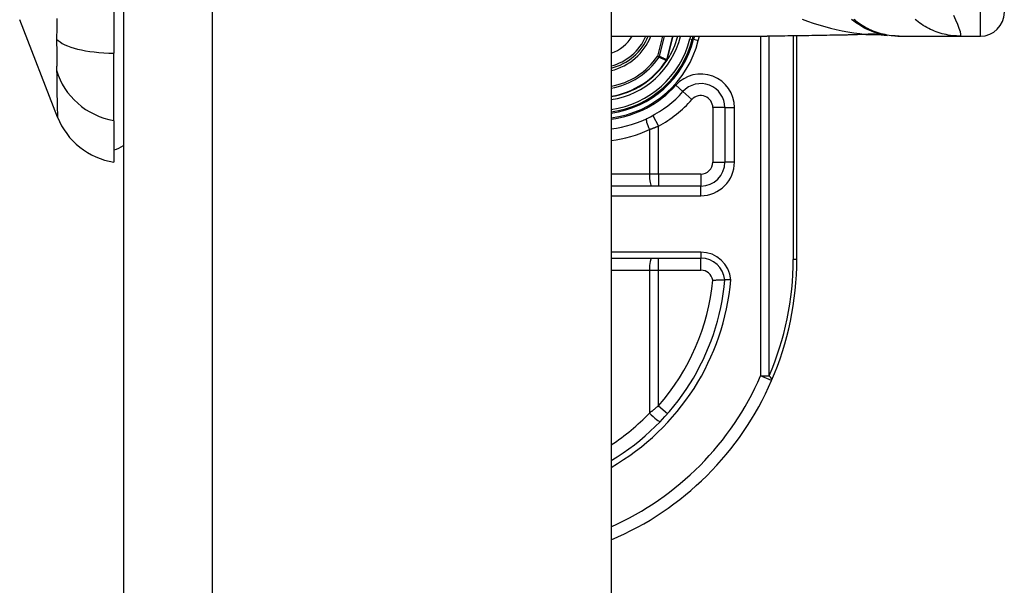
# Model space of a CAD drawing. Header units: inches. Extents: x 4 to 120, y 7 to 65.
# Tile 71 of 83: x 68.095 to 69.71, y 21.736 to 22.664. Entities that reach past the tile are written whole.
import ezdxf

# ---------------------------------------------------------------- set-up
doc = ezdxf.new("R2010")
doc.units = ezdxf.units.IN
doc.header["$MEASUREMENT"] = 0
doc.layers.add('Visible Edges(ANSI)', color=7, linetype='Continuous', lineweight=25)
doc.layers.add('Visible Tangent Edges(ANSI)', color=7, linetype='Continuous', lineweight=25)

msp = doc.modelspace()

# ---------------------------------------------------------------- linework, layer by layer
at = {"layer": 'Visible Edges(ANSI)'}
for p, q in [((68.2648, 48.4274), (68.2648, 18.9164)), ((69.0648, 48.4274), (69.0648, 18.9164)), ((68.2491, 23.4322), (68.2491, 22.6087)), ((68.1567, 22.5038), (68.0946, 22.6635)), ((69.0648, 22.6366), (69.3208, 22.6366)), ((69.198, 22.6312), (69.1993, 22.6366)), ((69.2013, 22.6366), (69.2001, 22.6314)), ((69.3693, 22.2704), (69.3693, 22.6369)), ((69.535, 22.6366), (69.5374, 22.6366)), ((69.5374, 22.6366), (69.6378, 22.6366)), ((69.6378, 22.6366), (69.6704, 22.6366)), ((68.2491, 22.4979), (68.2491, 22.6087)), ((69.1567, 22.5973), (69.1561, 22.5965)), ((69.2512, 22.5193), (69.2512, 22.4299)), ((68.2491, 22.4979), (68.2491, 22.4299)), ((69.2119, 22.3905), (69.0648, 22.3905)), ((69.0648, 22.2724), (69.212, 22.2724))]:
    msp.add_line(p, q, dxfattribs=at)
at = {"layer": 'Visible Edges(ANSI)', "flags": 128}
for points in [[(69.535, 22.6366), (69.5303, 22.6367), (69.5256, 22.6369), (69.5209, 22.6374), (69.5162, 22.6381), (69.5115, 22.6389), (69.5068, 22.64), (69.5021, 22.6412), (69.4975, 22.6427), (69.4929, 22.6443), (69.4883, 22.6462), (69.4839, 22.6482), (69.4795, 22.6504), (69.4752, 22.6528), (69.471, 22.6554), (69.467, 22.6581), (69.463, 22.661), (69.4592, 22.6641)], [(69.4394, 22.638), (69.4092, 22.6375), (69.3793, 22.6371), (69.3498, 22.6367), (69.3208, 22.6366)], [(69.4875, 22.6394), (69.4637, 22.6385), (69.4394, 22.638)], [(69.4875, 22.6394), (69.5026, 22.6393), (69.5178, 22.6378)], [(69.1568, 22.5973), (69.1567, 22.5973), (69.1567, 22.5973), (69.1567, 22.5972), (69.1566, 22.5972), (69.1566, 22.5972), (69.1565, 22.5971), (69.1565, 22.5971), (69.1565, 22.5971), (69.1564, 22.597), (69.1564, 22.597), (69.1563, 22.597), (69.1563, 22.597), (69.1562, 22.5969), (69.1562, 22.5969), (69.1561, 22.5969), (69.1561, 22.5969), (69.156, 22.5969), (69.156, 22.5968), (69.156, 22.5968), (69.1559, 22.5968), (69.1559, 22.5968), (69.1558, 22.5967), (69.1558, 22.5967), (69.1557, 22.5967)], [(69.1569, 22.5975), (69.1569, 22.5975), (69.1569, 22.5975), (69.1569, 22.5975), (69.1569, 22.5975), (69.1569, 22.5975), (69.1569, 22.5975), (69.1569, 22.5974), (69.1569, 22.5974), (69.1569, 22.5974), (69.1569, 22.5974), (69.1569, 22.5974), (69.1569, 22.5974), (69.1568, 22.5974), (69.1568, 22.5974), (69.1568, 22.5974), (69.1568, 22.5974), (69.1568, 22.5974), (69.1568, 22.5974), (69.1568, 22.5974), (69.1568, 22.5974), (69.1568, 22.5973), (69.1568, 22.5973), (69.1568, 22.5973), (69.1568, 22.5973)], [(69.2314, 22.2364), (69.2327, 22.2364), (69.234, 22.2365), (69.2353, 22.2365), (69.2365, 22.2365), (69.2378, 22.2366), (69.239, 22.2366), (69.2402, 22.2366), (69.2413, 22.2366), (69.2424, 22.2367), (69.2435, 22.2367), (69.2445, 22.2367), (69.2454, 22.2367), (69.2463, 22.2367), (69.2471, 22.2367), (69.2479, 22.2367), (69.2486, 22.2367), (69.2492, 22.2367), (69.2497, 22.2367), (69.2502, 22.2367), (69.2506, 22.2367), (69.2508, 22.2367), (69.2511, 22.2367), (69.2512, 22.2367), (69.2512, 22.2367)], [(69.2611, 22.2367), (69.2605, 22.2367), (69.2598, 22.2367), (69.2592, 22.2367), (69.2586, 22.2367), (69.2579, 22.2367), (69.2573, 22.2367), (69.2567, 22.2367), (69.2562, 22.2367), (69.2556, 22.2367), (69.2551, 22.2367), (69.2546, 22.2367), (69.2541, 22.2367), (69.2537, 22.2367), (69.2533, 22.2367), (69.2529, 22.2367), (69.2526, 22.2367), (69.2523, 22.2367), (69.252, 22.2367), (69.2518, 22.2367), (69.2516, 22.2367), (69.2514, 22.2367), (69.2513, 22.2367), (69.2513, 22.2367), (69.2512, 22.2367)]]:
    msp.add_lwpolyline(points, dxfattribs=at)
at = {"layer": 'Visible Edges(ANSI)'}
for centre, radius, start, end in [((69.6704, 22.6759), 0.0394, 270, 0), ((69.0433, 22.6704), 0.089, 283.9794, 337.6397), ((69.0433, 22.6704), 0.1615, 277.6503, 346.0291), ((69.0433, 22.6704), 0.1595, 277.7468, 345.776), ((69.0433, 22.6704), 0.135, 327.2981, 345.4721), ((69.0433, 22.6704), 0.1348, 279.1773, 326.7398), ((69.2119, 22.5193), 0.0394, 0, 138.1031), ((69.0434, 22.6704), 0.187, 276.5969, 318.1031), ((68.2668, 22.5467), 0.1181, 201.2505, 261.3991), ((68.2412, 22.4889), 0.0394, 281.537, 306.8699), ((69.2119, 22.4299), 0.0394, 270, 0), ((69.212, 22.233), 0.0394, 5.3938, 90), ((68.8693, 22.2704), 0.5, 336.5561, 0), ((68.8693, 22.2704), 0.3834, 300.6602, 354.9569), ((68.8693, 22.2704), 0.5, 293.0167, 336.5561)]:
    msp.add_arc(centre, radius, start, end, dxfattribs=at)
at = {"layer": 'Visible Tangent Edges(ANSI)'}
for p, q in [((68.4108, 18.9164), (68.4108, 48.4274)), ((69.6704, 22.6366), (69.6704, 22.8334)), ((69.1492, 22.6366), (69.141, 22.6039)), ((69.144, 22.6031), (69.1524, 22.6366)), ((69.1658, 22.6366), (69.1559, 22.5978)), ((69.1561, 22.5978), (69.1659, 22.6366)), ((69.1788, 22.6361), (69.1769, 22.6366)), ((69.1788, 22.6361), (69.1789, 22.6366)), ((69.1952, 22.6366), (69.1941, 22.6322)), ((69.1941, 22.6322), (69.198, 22.6312)), ((69.2001, 22.6314), (69.1981, 22.6319)), ((69.2001, 22.6314), (69.2077, 22.6295)), ((69.2077, 22.6295), (69.2095, 22.6366)), ((69.31, 22.6366), (69.31, 22.0793)), ((69.3239, 22.0793), (69.3239, 22.6366)), ((69.3636, 22.6369), (69.3636, 22.2704)), ((69.144, 22.6031), (69.141, 22.6039)), ((69.141, 22.6039), (69.1435, 22.6021)), ((69.1555, 22.5969), (69.1557, 22.5967)), ((69.1557, 22.5972), (69.1559, 22.5972)), ((69.1557, 22.5967), (69.1561, 22.5965)), ((69.1559, 22.5978), (69.1561, 22.5978)), ((69.1826, 22.5455), (69.1708, 22.5561)), ((69.1826, 22.5455), (69.1972, 22.5324)), ((69.2512, 22.5193), (69.2315, 22.5193)), ((69.2315, 22.5193), (69.2315, 22.4299)), ((69.2512, 22.5193), (69.267, 22.5193)), ((69.267, 22.4299), (69.267, 22.5193)), ((69.1331, 22.5063), (69.1425, 22.4891)), ((69.1276, 22.4834), (69.1276, 22.4102)), ((69.1425, 22.4102), (69.1425, 22.4891)), ((69.2315, 22.4299), (69.2512, 22.4299)), ((69.267, 22.4299), (69.2512, 22.4299)), ((69.1276, 22.4102), (69.0648, 22.4102)), ((69.1425, 22.4102), (69.1276, 22.4102)), ((69.1425, 22.4102), (69.1425, 22.3905)), ((69.2119, 22.4102), (69.1425, 22.4102)), ((69.2119, 22.4102), (69.2119, 22.3905)), ((69.2119, 22.3748), (69.2119, 22.3905)), ((69.0648, 22.3748), (69.2119, 22.3748)), ((69.212, 22.2822), (69.0648, 22.2822)), ((69.212, 22.2822), (69.212, 22.2724)), ((69.1425, 22.2527), (69.1425, 22.2724)), ((69.212, 22.2527), (69.212, 22.2724)), ((69.3693, 22.2704), (69.3636, 22.2704)), ((69.0648, 22.2527), (69.1276, 22.2527)), ((69.1276, 22.2527), (69.1425, 22.2527)), ((69.1276, 22.2527), (69.1276, 22.0182)), ((69.1425, 22.2527), (69.212, 22.2527)), ((69.1425, 22.0303), (69.1425, 22.2527)), ((69.31, 22.0793), (69.3239, 22.0793)), ((69.3281, 22.0715), (69.31, 22.0793)), ((69.1425, 22.0303), (69.1573, 22.0173))]:
    msp.add_line(p, q, dxfattribs=at)
at = {"layer": 'Visible Tangent Edges(ANSI)', "flags": 128}
for points in [[(68.1553, 22.6654), (68.1553, 22.65), (68.1551, 22.6318)], [(69.378, 22.6643), (69.3871, 22.6609), (69.3964, 22.6578), (69.4057, 22.6549), (69.4151, 22.6522), (69.4245, 22.6498), (69.4341, 22.6475), (69.4437, 22.6455), (69.4533, 22.6437), (69.463, 22.6421), (69.4727, 22.6407), (69.4824, 22.6395)], [(69.5374, 22.6366), (69.5341, 22.6366), (69.5308, 22.6368), (69.5274, 22.637), (69.5241, 22.6373), (69.5207, 22.6378), (69.5174, 22.6383), (69.5141, 22.639), (69.5108, 22.6397), (69.5075, 22.6406), (69.5042, 22.6415), (69.5009, 22.6425), (69.4977, 22.6437), (69.4945, 22.6449), (69.4914, 22.6462), (69.4883, 22.6476), (69.4852, 22.6492), (69.4822, 22.6508), (69.4793, 22.6524), (69.4764, 22.6542), (69.4735, 22.656), (69.4708, 22.658), (69.468, 22.6599), (69.4654, 22.662), (69.4628, 22.6641)], [(69.6378, 22.6366), (69.6345, 22.6366), (69.6312, 22.6368), (69.6278, 22.637), (69.6245, 22.6373), (69.6212, 22.6378), (69.6178, 22.6383), (69.6145, 22.639), (69.6112, 22.6397), (69.6079, 22.6406), (69.6046, 22.6415), (69.6014, 22.6425), (69.5982, 22.6437), (69.595, 22.6449), (69.5918, 22.6462), (69.5887, 22.6476), (69.5857, 22.6491), (69.5827, 22.6507), (69.5797, 22.6524), (69.5768, 22.6542), (69.574, 22.656), (69.5712, 22.6579), (69.5685, 22.6599), (69.5659, 22.662), (69.5634, 22.6641)], [(69.6378, 22.6366), (69.6386, 22.6374), (69.6386, 22.6399), (69.6376, 22.6439), (69.6359, 22.6492), (69.6334, 22.6555), (69.6304, 22.6626), (69.6268, 22.6702)], [(68.1551, 22.6318), (68.1552, 22.6291), (68.1552, 22.6263), (68.1552, 22.6237), (68.1552, 22.621), (68.1553, 22.6184), (68.1553, 22.6158), (68.1553, 22.6133), (68.1553, 22.6109), (68.1553, 22.6085), (68.1553, 22.6062), (68.1553, 22.6039), (68.1553, 22.6017), (68.1553, 22.5996), (68.1553, 22.5975), (68.1553, 22.5955), (68.1553, 22.5935), (68.1553, 22.5916), (68.1553, 22.5898), (68.1553, 22.5881), (68.1552, 22.5864), (68.1552, 22.5848), (68.1552, 22.5833), (68.1552, 22.5819), (68.1551, 22.5805)], [(69.4388, 22.6382), (69.4338, 22.6381), (69.4287, 22.638), (69.4237, 22.6379), (69.4187, 22.6378), (69.4137, 22.6378), (69.4087, 22.6377), (69.4037, 22.6376), (69.3988, 22.6375), (69.3938, 22.6374), (69.3889, 22.6373), (69.3839, 22.6372), (69.379, 22.6371), (69.3741, 22.6371), (69.3692, 22.637), (69.3643, 22.6369), (69.3594, 22.6368), (69.3545, 22.6368), (69.3496, 22.6367), (69.3448, 22.6367), (69.34, 22.6366), (69.3352, 22.6366), (69.3304, 22.6366), (69.3256, 22.6366), (69.3208, 22.6366)], [(69.4824, 22.6395), (69.4806, 22.6394), (69.4788, 22.6393), (69.4771, 22.6393), (69.4753, 22.6392), (69.4735, 22.6391), (69.4717, 22.639), (69.4699, 22.639), (69.4681, 22.6389), (69.4663, 22.6389), (69.4644, 22.6388), (69.4626, 22.6387), (69.4608, 22.6387), (69.459, 22.6386), (69.4572, 22.6386), (69.4553, 22.6385), (69.4535, 22.6385), (69.4517, 22.6384), (69.4498, 22.6384), (69.448, 22.6384), (69.4462, 22.6383), (69.4443, 22.6383), (69.4425, 22.6383), (69.4406, 22.6382), (69.4388, 22.6382)], [(69.4394, 22.638), (69.4393, 22.638), (69.4393, 22.638), (69.4393, 22.638), (69.4393, 22.638), (69.4392, 22.638), (69.4392, 22.638), (69.4392, 22.638), (69.4392, 22.638), (69.4391, 22.638), (69.4391, 22.6381), (69.4391, 22.6381), (69.4391, 22.6381), (69.439, 22.6381), (69.439, 22.6381), (69.439, 22.6381), (69.439, 22.6381), (69.4389, 22.6381), (69.4389, 22.6381), (69.4389, 22.6381), (69.4389, 22.6381), (69.4389, 22.6382), (69.4388, 22.6382), (69.4388, 22.6382), (69.4388, 22.6382)], [(69.4824, 22.6395), (69.4826, 22.6395), (69.4828, 22.6395), (69.4829, 22.6395), (69.4831, 22.6395), (69.4832, 22.6395), (69.4834, 22.6395), (69.4835, 22.6395), (69.4837, 22.6395), (69.4838, 22.6394), (69.484, 22.6394), (69.4841, 22.6394), (69.4842, 22.6394), (69.4844, 22.6394), (69.4845, 22.6394), (69.4846, 22.6394), (69.4847, 22.6394), (69.4848, 22.6394), (69.4849, 22.6394), (69.485, 22.6394), (69.4851, 22.6394), (69.4852, 22.6394), (69.4852, 22.6394), (69.4853, 22.6394), (69.4854, 22.6394)], [(69.4854, 22.6394), (69.4855, 22.6394), (69.4856, 22.6394), (69.4856, 22.6394), (69.4857, 22.6394), (69.4858, 22.6394), (69.4859, 22.6394), (69.486, 22.6394), (69.4861, 22.6394), (69.4862, 22.6394), (69.4862, 22.6394), (69.4863, 22.6393), (69.4864, 22.6393), (69.4865, 22.6393), (69.4866, 22.6393), (69.4867, 22.6393), (69.4868, 22.6393), (69.4869, 22.6393), (69.4869, 22.6394), (69.487, 22.6394), (69.4871, 22.6394), (69.4872, 22.6394), (69.4873, 22.6394), (69.4874, 22.6394), (69.4875, 22.6394)], [(69.1435, 22.6021), (69.144, 22.6019), (69.1445, 22.6017), (69.145, 22.6015), (69.1455, 22.6013), (69.146, 22.601), (69.1465, 22.6008), (69.147, 22.6006), (69.1475, 22.6004), (69.148, 22.6002), (69.1485, 22.5999), (69.149, 22.5997), (69.1495, 22.5995), (69.15, 22.5993), (69.1505, 22.5991), (69.151, 22.5988), (69.1515, 22.5986), (69.152, 22.5984), (69.1525, 22.5982), (69.153, 22.598), (69.1535, 22.5977), (69.154, 22.5975), (69.1545, 22.5973), (69.155, 22.5971), (69.1555, 22.5969)], [(69.1559, 22.5978), (69.1554, 22.598), (69.1549, 22.5982), (69.1544, 22.5984), (69.1539, 22.5987), (69.1534, 22.5989), (69.1529, 22.5991), (69.1524, 22.5993), (69.1519, 22.5996), (69.1514, 22.5998), (69.1509, 22.6), (69.1504, 22.6002), (69.1499, 22.6004), (69.1494, 22.6007), (69.1489, 22.6009), (69.1484, 22.6011), (69.1479, 22.6013), (69.1474, 22.6016), (69.1469, 22.6018), (69.1465, 22.602), (69.146, 22.6022), (69.1455, 22.6024), (69.145, 22.6027), (69.1445, 22.6029), (69.144, 22.6031)], [(69.1557, 22.5972), (69.1557, 22.5972), (69.1557, 22.5972), (69.1557, 22.5972), (69.1557, 22.5972), (69.1557, 22.5972), (69.1557, 22.5971), (69.1557, 22.5971), (69.1556, 22.5971), (69.1556, 22.5971), (69.1556, 22.5971), (69.1556, 22.5971), (69.1556, 22.5971), (69.1556, 22.597), (69.1556, 22.597), (69.1556, 22.597), (69.1556, 22.597), (69.1555, 22.597), (69.1555, 22.597), (69.1555, 22.597), (69.1555, 22.5969), (69.1555, 22.5969), (69.1555, 22.5969), (69.1555, 22.5969), (69.1555, 22.5969)], [(69.1559, 22.5978), (69.1559, 22.5978), (69.1559, 22.5977), (69.1559, 22.5977), (69.1559, 22.5977), (69.1559, 22.5977), (69.1559, 22.5976), (69.1559, 22.5976), (69.1559, 22.5976), (69.1559, 22.5976), (69.1559, 22.5975), (69.1559, 22.5975), (69.1559, 22.5975), (69.1558, 22.5975), (69.1558, 22.5975), (69.1558, 22.5974), (69.1558, 22.5974), (69.1558, 22.5974), (69.1558, 22.5974), (69.1558, 22.5973), (69.1558, 22.5973), (69.1558, 22.5973), (69.1558, 22.5973), (69.1558, 22.5972), (69.1557, 22.5972)], [(69.1557, 22.5967), (69.1557, 22.5967), (69.1557, 22.5967), (69.1557, 22.5968), (69.1558, 22.5968), (69.1558, 22.5968), (69.1558, 22.5968), (69.1558, 22.5968), (69.1558, 22.5969), (69.1558, 22.5969), (69.1558, 22.5969), (69.1558, 22.5969), (69.1558, 22.5969), (69.1558, 22.597), (69.1558, 22.597), (69.1558, 22.597), (69.1558, 22.597), (69.1558, 22.597), (69.1558, 22.5971), (69.1558, 22.5971), (69.1558, 22.5971), (69.1559, 22.5971), (69.1559, 22.5971), (69.1559, 22.5971), (69.1559, 22.5972)], [(69.1557, 22.5972), (69.1557, 22.5972), (69.1557, 22.5972), (69.1557, 22.5972), (69.1557, 22.5971), (69.1557, 22.5971), (69.1557, 22.5971), (69.1557, 22.5971), (69.1557, 22.5971), (69.1557, 22.597), (69.1557, 22.597), (69.1557, 22.597), (69.1557, 22.597), (69.1557, 22.5969), (69.1557, 22.5969), (69.1557, 22.5969), (69.1557, 22.5969), (69.1557, 22.5969), (69.1557, 22.5968), (69.1557, 22.5968), (69.1557, 22.5968), (69.1557, 22.5968), (69.1557, 22.5967), (69.1557, 22.5967), (69.1557, 22.5967)], [(69.1559, 22.5972), (69.1559, 22.5972), (69.1559, 22.5972), (69.1559, 22.5972), (69.1559, 22.5973), (69.1559, 22.5973), (69.1559, 22.5973), (69.156, 22.5973), (69.156, 22.5974), (69.156, 22.5974), (69.156, 22.5974), (69.156, 22.5974), (69.156, 22.5974), (69.156, 22.5975), (69.156, 22.5975), (69.156, 22.5975), (69.156, 22.5975), (69.156, 22.5976), (69.1561, 22.5976), (69.1561, 22.5976), (69.1561, 22.5976), (69.1561, 22.5977), (69.1561, 22.5977), (69.1561, 22.5977), (69.1561, 22.5978)], [(68.1551, 22.5805), (68.1553, 22.5723), (68.1553, 22.5667), (68.1554, 22.5614), (68.1554, 22.5562), (68.1555, 22.5513), (68.1556, 22.5466), (68.1556, 22.5421), (68.1557, 22.5378), (68.1558, 22.5338), (68.1559, 22.53), (68.156, 22.5265), (68.156, 22.5232), (68.1561, 22.5201), (68.1562, 22.5173), (68.1563, 22.5148), (68.1564, 22.5125), (68.1564, 22.5105), (68.1565, 22.5087), (68.1565, 22.5072), (68.1566, 22.506), (68.1566, 22.5051), (68.1567, 22.5044), (68.1567, 22.504), (68.1567, 22.5038)], [(69.1276, 22.4834), (69.1282, 22.4836), (69.1288, 22.4838), (69.1295, 22.484), (69.1301, 22.4843), (69.1307, 22.4845), (69.1313, 22.4847), (69.132, 22.485), (69.1326, 22.4852), (69.1332, 22.4854), (69.1338, 22.4857), (69.1345, 22.4859), (69.1351, 22.4861), (69.1357, 22.4864), (69.1363, 22.4866), (69.137, 22.4869), (69.1376, 22.4871), (69.1382, 22.4873), (69.1388, 22.4876), (69.1394, 22.4878), (69.1401, 22.4881), (69.1407, 22.4883), (69.1413, 22.4886), (69.1419, 22.4888), (69.1425, 22.4891)], [(69.1425, 22.0303), (69.1419, 22.0298), (69.1413, 22.0293), (69.1407, 22.0288), (69.1401, 22.0283), (69.1395, 22.0278), (69.1388, 22.0272), (69.1382, 22.0267), (69.1376, 22.0262), (69.137, 22.0257), (69.1364, 22.0252), (69.1358, 22.0247), (69.1351, 22.0242), (69.1345, 22.0237), (69.1339, 22.0232), (69.1333, 22.0227), (69.1326, 22.0221), (69.132, 22.0216), (69.1314, 22.0211), (69.1307, 22.0206), (69.1301, 22.0201), (69.1295, 22.0196), (69.1288, 22.0191), (69.1282, 22.0187), (69.1276, 22.0182)]]:
    msp.add_lwpolyline(points, dxfattribs=at)
at = {"layer": 'Visible Tangent Edges(ANSI)'}
for centre, radius, start, end in [((69.0433, 22.6704), 0.0655, 289.1659, 328.8678), ((69.0433, 22.6704), 0.0855, 284.5694, 336.6625), ((69.0433, 22.6704), 0.0929, 283.3759, 338.6346), ((69.0433, 22.6704), 0.1397, 278.8534, 345.776), ((69.0433, 22.6704), 0.1556, 277.9441, 345.776), ((69.0433, 22.6704), 0.1694, 277.2927, 346.0291), ((69.0433, 22.6704), 0.1181, 280.4852, 325.7195), ((69.0433, 22.6704), 0.1212, 280.2152, 325.7195), ((69.0433, 22.6704), 0.1341, 279.2258, 326.7398), ((69.2119, 22.5193), 0.0551, 0, 138.1031), ((69.0434, 22.6704), 0.1713, 277.2066, 318.1031), ((69.0434, 22.6704), 0.2067, 298.671, 318.1031), ((69.2119, 22.5193), 0.0197, 0, 138.1031), ((69.0396, 22.6704), 0.2067, 277.0086, 295.1856), ((69.2119, 22.4299), 0.0551, 270, 0), ((69.2119, 22.4299), 0.0197, 270, 0), ((69.212, 22.233), 0.0492, 4.296, 90), ((68.8833, 22.2704), 0.4803, 336.5561, 0), ((69.212, 22.233), 0.0197, 9.8056, 90), ((68.8693, 22.2704), 0.3932, 299.8137, 355.0813), ((68.8693, 22.2704), 0.3637, 318.6896, 354.628), ((68.8693, 22.2704), 0.4803, 294.0181, 336.5561), ((68.8656, 22.2704), 0.3637, 303.2176, 316.0814)]:
    msp.add_arc(centre, radius, start, end, dxfattribs=at)
for centre, major_axis, ratio, start_param, end_param in [((68.2691, 22.6461), (-0.118, -0.0053), 0.314585, 0.249322, 1.386592), ((69.4824, 22.4441), (0.0329, 0.1941), 0.802573, 0, 0.207855), ((69.4891, 22.4431), (0.0287, 0.1948), 0.91694, 0, 0.179726), ((69.141, 22.6039), (0.00162, 0.00359), 0.779727, 4.57537, 4.849408), ((68.2691, 22.6082), (-0.117, 0.0158), 0.948273, 0.391156, 1.528426), ((69.1313, 22.4834), (-0.0084, 0.0178), 0.172316, 0, 1.48994), ((69.1313, 22.4102), (0, -0.0197), 0.189796, 4.712389, 6.283185), ((69.1313, 22.2527), (0, 0.0197), 0.189796, 0, 1.570796), ((69.31, 22.0793), (0.0181, -0.0078), 0.369668, 0, 0.864875), ((69.1313, 22.0182), (0.0142, -0.0137), 0.132897, 4.575244, 6.283185)]:
    msp.add_ellipse(centre, major_axis=major_axis, ratio=ratio, start_param=start_param, end_param=end_param, dxfattribs=at)

doc.saveas('drawing.dxf')
